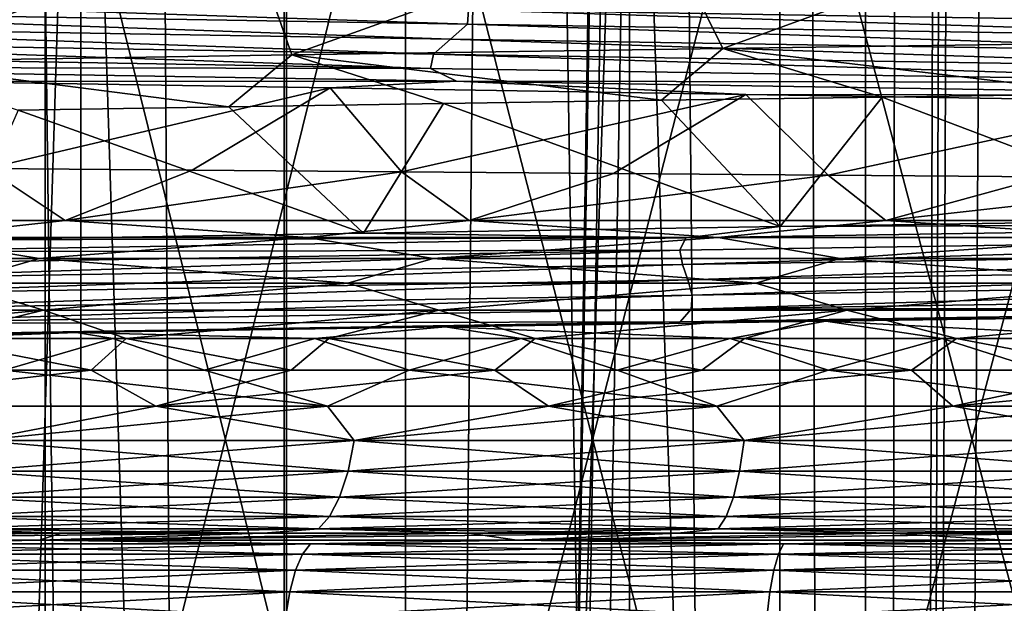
# Model space of a CAD drawing. Header units: metres. Extents: x -24 to 24, y -69 to 184.
# Tile 228 of 256: x -6.37 to -2.75, y -1.23 to 0.92. Entities that reach past the tile are written whole.
import ezdxf

# ---------------------------------------------------------------- set-up
doc = ezdxf.new("R2010")
doc.units = ezdxf.units.M
for name, color, linetype in [('10', 7, 'CONTINUOUS'), ('11', 7, 'CONTINUOUS'), ('145', 7, 'CONTINUOUS'), ('146', 7, 'CONTINUOUS'), ('147', 7, 'CONTINUOUS'), ('18', 7, 'CONTINUOUS'), ('19', 7, 'CONTINUOUS'), ('21', 7, 'CONTINUOUS'), ('23', 7, 'CONTINUOUS'), ('367', 7, 'CONTINUOUS'), ('369', 7, 'CONTINUOUS'), ('3993', 7, 'CONTINUOUS'), ('45', 7, 'CONTINUOUS'), ('46', 7, 'CONTINUOUS'), ('47', 7, 'CONTINUOUS'), ('560', 2, 'CONTINUOUS'), ('569', 2, 'CONTINUOUS'), ('66', 7, 'CONTINUOUS'), ('67', 7, 'CONTINUOUS')]:
    doc.layers.add(name, color=color, linetype=linetype)

msp = doc.modelspace()

# ---------------------------------------------------------------- linework, layer by layer
at = {"layer": '10'}
for points in [[(-6.275617, 2.054249, 12.793715), (-7.537484, -3.3, 12.093339), (-7.537737, 2.054249, 12.093181)], [(-6.275759, -3.3, 12.793645), (-7.537484, -3.3, 12.093339), (-6.275617, 2.054249, 12.793715)], [(-4.9491, 2.054249, 13.362968), (-6.275759, -3.3, 12.793645), (-6.275617, 2.054249, 12.793715)], [(-4.949098, -3.3, 13.362969), (-6.275759, -3.3, 12.793645), (-4.9491, 2.054249, 13.362968)], [(-3.571799, 2.054249, 13.795099), (-4.949098, -3.3, 13.362969), (-4.9491, 2.054249, 13.362968)], [(-3.571709, -3.3, 13.795122), (-4.949098, -3.3, 13.362969), (-3.571799, 2.054249, 13.795099)], [(-2.157846, 2.054249, 14.085674), (-3.571709, -3.3, 13.795122), (-3.571799, 2.054249, 13.795099)], [(-2.15802, -3.3, 14.085647), (-3.571709, -3.3, 13.795122), (-2.157846, 2.054249, 14.085674)]]:
    msp.add_3dface(points, dxfattribs=at)
at = {"layer": '11'}
for points in [[(-6.275759, -3.3, -12.793645), (-7.537737, 2.054249, -12.093181), (-7.537484, -3.3, -12.093339)], [(-6.275617, 2.054249, -12.793715), (-7.537737, 2.054249, -12.093181), (-6.275759, -3.3, -12.793645)], [(-4.949098, -3.3, -13.362969), (-6.275617, 2.054249, -12.793715), (-6.275759, -3.3, -12.793645)], [(-4.9491, 2.054249, -13.362968), (-6.275617, 2.054249, -12.793715), (-4.949098, -3.3, -13.362969)], [(-3.571709, -3.3, -13.795122), (-4.9491, 2.054249, -13.362968), (-4.949098, -3.3, -13.362969)], [(-3.571799, 2.054249, -13.795099), (-4.9491, 2.054249, -13.362968), (-3.571709, -3.3, -13.795122)], [(-2.15802, -3.3, -14.085647), (-3.571799, 2.054249, -13.795099), (-3.571709, -3.3, -13.795122)], [(-2.157846, 2.054249, -14.085674), (-3.571799, 2.054249, -13.795099), (-2.15802, -3.3, -14.085647)]]:
    msp.add_3dface(points, dxfattribs=at)
at = {"layer": '145'}
for points in [[(-4.809928, 0.610829, 15.783364), (-3.5715, 0.158099, 15.276564), (-4.007595, 0.622877, 16.005911)], [(-4.007595, 0.622877, 16.005911), (-3.5715, 0.158099, 15.276564), (-3.195316, 0.634921, 16.187648)], [(-3.5715, 0.158099, 15.276564), (-2.0015, 0.182387, 15.560303), (-3.195316, 0.634921, 16.187648)], [(-3.195316, 0.634921, 16.187648), (-2.0015, 0.182387, 15.560303), (-2.375318, 0.64696, 16.328131)], [(-6.584839, 0.109523, 14.239695), (-5.104565, 0.133811, 14.834839), (-6.374894, 0.586747, 15.218762)], [(-6.374894, 0.586747, 15.218762), (-5.104565, 0.133811, 14.834839), (-5.599403, 0.59879, 15.520847)], [(-5.599403, 0.59879, 15.520847), (-5.104565, 0.133811, 14.834839), (-4.809928, 0.610829, 15.783364)], [(-5.104565, 0.133811, 14.834839), (-3.5715, 0.158099, 15.276564), (-4.809928, 0.610829, 15.783364)]]:
    msp.add_3dface(points, dxfattribs=at)
at = {"layer": '146'}
for points in [[(-7.821663, 0.954642, -13.482792), (-7.822233, 1.007294, -13.507683), (-4.722, 0.902622, -14.854858)], [(-7.822233, 1.007294, -13.507683), (-4.717633, 0.955282, -14.879139), (-4.722, 0.902622, -14.854858)], [(-7.878309, 0.899425, -13.441317), (-7.821663, 0.954642, -13.482792), (-4.783615, 0.847362, -14.827467)], [(-7.821663, 0.954642, -13.482792), (-4.722, 0.902622, -14.854858), (-4.783615, 0.847362, -14.827467)], [(-4.722, 0.902622, -14.854858), (-4.717633, 0.955282, -14.879139), (-1.39902, 0.850603, -15.524395)], [(-4.717633, 0.955282, -14.879139), (-1.389985, 0.903269, -15.547115), (-1.39902, 0.850603, -15.524395)], [(-4.717633, 0.955282, -14.879139), (-1.495256, 0.950634, -15.5719), (-1.389985, 0.903269, -15.547115)], [(-7.939582, 0.844286, -13.415043), (-7.878309, 0.899425, -13.441317), (-4.846606, 0.792183, -14.815895)], [(-7.878309, 0.899425, -13.441317), (-4.783615, 0.847362, -14.827467), (-4.846606, 0.792183, -14.815895)], [(-4.783615, 0.847362, -14.827467), (-4.722, 0.902622, -14.854858), (-1.462319, 0.7953, -15.511234)], [(-4.722, 0.902622, -14.854858), (-1.39902, 0.850603, -15.524395), (-1.462319, 0.7953, -15.511234)], [(-7.955135, 0.791926, -13.432373), (-7.939582, 0.844286, -13.415043), (-4.857865, 0.73982, -14.836239)], [(-7.939582, 0.844286, -13.415043), (-4.846606, 0.792183, -14.815895), (-4.857865, 0.73982, -14.836239)], [(-4.846606, 0.792183, -14.815895), (-4.783615, 0.847362, -14.827467), (-1.523689, 0.74008, -15.513823)], [(-4.783615, 0.847362, -14.827467), (-1.462319, 0.7953, -15.511234), (-1.523689, 0.74008, -15.513823)], [(-7.955135, 0.791926, -13.432373), (-4.857865, 0.73982, -14.836239), (-7.871811, 0.74501, -13.522196)], [(-4.857865, 0.73982, -14.836239), (-4.846606, 0.792183, -14.815895), (-1.530094, 0.687714, -15.53614)], [(-4.846606, 0.792183, -14.815895), (-1.523689, 0.74008, -15.513823), (-1.530094, 0.687714, -15.53614)], [(-7.871811, 0.74501, -13.522196), (-4.761545, 0.692976, -14.904458), (-6.701709, 0.69244, -14.185067)], [(-7.871811, 0.74501, -13.522196), (-4.857865, 0.73982, -14.836239), (-4.761545, 0.692976, -14.904458)], [(-4.857865, 0.73982, -14.836239), (-1.530094, 0.687714, -15.53614), (-4.761545, 0.692976, -14.904458)], [(-6.701709, 0.69244, -14.185067), (-4.761545, 0.692976, -14.904458), (-5.226378, 0.668152, -14.792363)], [(-5.226378, 0.668152, -14.792363), (-4.761545, 0.692976, -14.904458), (-3.696998, 0.643864, -15.24668)], [(-4.761545, 0.692976, -14.904458), (-1.425967, 0.640942, -15.581457), (-3.696998, 0.643864, -15.24668)], [(-4.761545, 0.692976, -14.904458), (-1.530094, 0.687714, -15.53614), (-1.425967, 0.640942, -15.581457)], [(-3.696998, 0.643864, -15.24668), (-1.425967, 0.640942, -15.581457), (-2.129384, 0.619576, -15.543319)], [(-2.0015, 0.182387, 15.560303), (-3.5715, 0.158099, 15.276564), (-0.547386, 0.169426, 15.633945)], [(-3.5715, 0.158099, 15.276564), (-5.104565, 0.133811, 14.834839), (-3.918042, 0.117345, 15.144927)], [(-0.547386, 0.169426, 15.633945), (-3.918042, 0.117345, 15.144927), (-0.581784, 0.123082, 15.598281)], [(-0.547386, 0.169426, 15.633945), (-3.5715, 0.158099, 15.276564), (-3.918042, 0.117345, 15.144927)], [(-3.918042, 0.117345, 15.144927), (-7.102971, 0.065264, 13.937994), (-3.939597, 0.07107, 15.103788)], [(-3.918042, 0.117345, 15.144927), (-6.584839, 0.109523, 14.239695), (-7.102971, 0.065264, 13.937994)], [(-5.104565, 0.133811, 14.834839), (-6.584839, 0.109523, 14.239695), (-3.918042, 0.117345, 15.144927)], [(-0.581784, 0.123082, 15.598281), (-3.939597, 0.07107, 15.103788), (-3.930844, 0.018285, 15.08352)], [(-0.581784, 0.123082, 15.598281), (-3.918042, 0.117345, 15.144927), (-3.939597, 0.07107, 15.103788)], [(-0.577139, 0.070305, 15.576618), (-0.581784, 0.123082, 15.598281), (-3.930844, 0.018285, 15.08352)], [(-3.939597, 0.07107, 15.103788), (-7.111148, 0.019057, 13.895194), (-7.098647, -0.033735, 13.877079)], [(-3.939597, 0.07107, 15.103788), (-7.102971, 0.065264, 13.937994), (-7.111148, 0.019057, 13.895194)], [(-3.930844, 0.018285, 15.08352), (-3.939597, 0.07107, 15.103788), (-7.098647, -0.033735, 13.877079)], [(-0.577139, 0.070305, 15.576618), (-3.930844, 0.018285, 15.08352), (-3.910086, -0.037702, 15.081379)], [(-0.554545, 0.014361, 15.570139), (-0.577139, 0.070305, 15.576618), (-3.910086, -0.037702, 15.081379)], [(-3.930844, 0.018285, 15.08352), (-7.098647, -0.033735, 13.877079), (-7.080405, -0.089765, 13.878207)], [(-3.910086, -0.037702, 15.081379), (-3.930844, 0.018285, 15.08352), (-7.080405, -0.089765, 13.878207)], [(-0.554545, 0.014361, 15.570139), (-3.910086, -0.037702, 15.081379), (-3.894277, -0.09357, 15.094202)], [(-0.533691, -0.041467, 15.57933), (-0.554545, 0.014361, 15.570139), (-3.894277, -0.09357, 15.094202)], [(-3.910086, -0.037702, 15.081379), (-7.080405, -0.089765, 13.878207), (-7.070103, -0.145673, 13.892947)], [(-3.894277, -0.09357, 15.094202), (-3.910086, -0.037702, 15.081379), (-7.070103, -0.145673, 13.892947)], [(-0.533016, -0.093875, 15.602203), (-0.533691, -0.041467, 15.57933), (-3.898746, -0.145981, 15.116634)], [(-0.533691, -0.041467, 15.57933), (-3.894277, -0.09357, 15.094202), (-3.898746, -0.145981, 15.116634)], [(-3.898746, -0.145981, 15.116634), (-3.894277, -0.09357, 15.094202), (-7.079485, -0.198087, 13.913796)], [(-3.894277, -0.09357, 15.094202), (-7.070103, -0.145673, 13.892947), (-7.079485, -0.198087, 13.913796)], [(-0.533016, -0.093875, 15.602203), (-3.898746, -0.145981, 15.116634), (-0.571785, -0.139572, 15.63612)], [(-0.571785, -0.139572, 15.63612), (-3.898746, -0.145981, 15.116634), (-3.939393, -0.191606, 15.142535)], [(-1.975385, -0.170531, 15.531716), (-0.571785, -0.139572, 15.63612), (-3.939393, -0.191606, 15.142535)], [(-3.898746, -0.145981, 15.116634), (-7.079485, -0.198087, 13.913796), (-3.939393, -0.191606, 15.142535)], [(-3.403225, -0.190116, 15.279543), (-1.975385, -0.170531, 15.531716), (-3.939393, -0.191606, 15.142535)], [(-3.939393, -0.191606, 15.142535), (-7.079485, -0.198087, 13.913796), (-7.120593, -0.24364, 13.932421)], [(-4.802386, -0.210301, 14.896862), (-3.939393, -0.191606, 15.142535), (-7.120593, -0.24364, 13.932421)], [(-6.160526, -0.231185, 14.38698), (-4.802386, -0.210301, 14.896862), (-7.120593, -0.24364, 13.932421)], [(-4.802386, -0.210301, 14.896862), (-3.403225, -0.190116, 15.279543), (-3.939393, -0.191606, 15.142535)], [(-7.466997, -0.252895, 13.753779), (-6.160526, -0.231185, 14.38698), (-7.120593, -0.24364, 13.932421)]]:
    msp.add_3dface(points, dxfattribs=at)
at = {"layer": '147'}
for points in [[(-4.010587, 1.275358, 15.167209), (-5.530275, 1.25107, 14.681454), (-5.36831, 0.789441, 15.602283)], [(-3.78207, 0.81334, 16.060696), (-4.010587, 1.275358, 15.167209), (-5.36831, 0.789441, 15.602283)], [(-2.449423, 1.299646, 15.496108), (-4.010587, 1.275358, 15.167209), (-3.78207, 0.81334, 16.060696)], [(-2.158235, 0.837236, 16.35824), (-2.449423, 1.299646, 15.496108), (-3.78207, 0.81334, 16.060696)], [(-5.530275, 1.25107, 14.681454), (-6.99277, 1.226782, 14.043867), (-6.901169, 0.765535, 14.987457)], [(-5.36831, 0.789441, 15.602283), (-5.530275, 1.25107, 14.681454), (-6.901169, 0.765535, 14.987457)], [(-6.489778, 0.371638, -14.87789), (-6.701709, 0.69244, -14.185067), (-5.226378, 0.668152, -14.792363)], [(-5.734255, 0.365668, -15.174044), (-6.489778, 0.371638, -14.87789), (-5.226378, 0.668152, -14.792363)], [(-4.964806, 0.359695, -15.432057), (-5.734255, 0.365668, -15.174044), (-5.226378, 0.668152, -14.792363)], [(-4.964806, 0.359695, -15.432057), (-5.226378, 0.668152, -14.792363), (-3.696998, 0.643864, -15.24668)], [(-4.184385, 0.353724, -15.650989), (-4.964806, 0.359695, -15.432057), (-3.696998, 0.643864, -15.24668)], [(-3.394365, 0.347753, -15.830534), (-4.184385, 0.353724, -15.650989), (-3.696998, 0.643864, -15.24668)], [(-3.394365, 0.347753, -15.830534), (-3.696998, 0.643864, -15.24668), (-2.129384, 0.619576, -15.543319)], [(-2.596129, 0.341776, -15.970364), (-3.394365, 0.347753, -15.830534), (-2.129384, 0.619576, -15.543319)]]:
    msp.add_3dface(points, dxfattribs=at)
at = {"layer": '18'}
for points in [[(-6.10626, -0.369433, -14.409583), (-6.826615, -0.369433, -14.082607), (-6.707397, -0.252895, -14.139778)], [(-6.755814, -0.252895, 14.116709), (-6.426303, -0.369433, 14.269728), (-6.027047, -0.252895, 14.442895)], [(-5.977516, -0.252895, -14.463465), (-6.10626, -0.369433, -14.409583), (-6.707397, -0.252895, -14.139778)], [(-6.426303, -0.369433, 14.269728), (-5.688661, -0.369433, 14.579494), (-6.027047, -0.252895, 14.442895)], [(-5.370303, -0.369433, -14.69974), (-6.10626, -0.369433, -14.409583), (-5.977516, -0.252895, -14.463465)], [(-6.027047, -0.252895, 14.442895), (-5.688661, -0.369433, 14.579494), (-5.282592, -0.252895, 14.731487)], [(-5.232076, -0.252895, -14.749504), (-5.370303, -0.369433, -14.69974), (-5.977516, -0.252895, -14.463465)], [(-5.688661, -0.369433, 14.579494), (-4.936153, -0.369433, 14.851158), (-5.282592, -0.252895, 14.731487)], [(-4.620624, -0.369433, -14.952335), (-5.370303, -0.369433, -14.69974), (-5.232076, -0.252895, -14.749504)], [(-5.282592, -0.252895, 14.731487), (-4.936153, -0.369433, 14.851158), (-4.524387, -0.252895, 14.981736)], [(-4.473018, -0.252895, -14.997153), (-4.620624, -0.369433, -14.952335), (-5.232076, -0.252895, -14.749504)], [(-4.936153, -0.369433, 14.851158), (-4.170747, -0.369433, 15.08401), (-4.524387, -0.252895, 14.981736)], [(-3.859138, -0.369433, -15.166725), (-4.620624, -0.369433, -14.952335), (-4.473018, -0.252895, -14.997153)], [(-4.524387, -0.252895, 14.981736), (-4.170747, -0.369433, 15.08401), (-3.754406, -0.252895, 15.19299)], [(-3.702318, -0.252895, -15.205767), (-3.859138, -0.369433, -15.166725), (-4.473018, -0.252895, -14.997153)], [(-4.170747, -0.369433, 15.08401), (-3.394442, -0.369433, 15.277443), (-3.754406, -0.252895, 15.19299)], [(-3.08779, -0.369433, -15.342361), (-3.859138, -0.369433, -15.166725), (-3.702318, -0.252895, -15.205767)], [(-3.754406, -0.252895, 15.19299), (-3.394442, -0.369433, 15.277443), (-2.974653, -0.252895, 15.364698)], [(-2.92198, -0.252895, -15.374802), (-3.08779, -0.369433, -15.342361), (-3.702318, -0.252895, -15.205767)], [(-3.394442, -0.369433, 15.277443), (-2.609263, -0.369433, 15.430951), (-2.974653, -0.252895, 15.364698)], [(-2.308553, -0.369433, -15.478795), (-3.08779, -0.369433, -15.342361), (-2.92198, -0.252895, -15.374802)], [(-2.974653, -0.252895, 15.364698), (-2.609263, -0.369433, 15.430951), (-2.187157, -0.252895, 15.496414)], [(-2.134038, -0.252895, -15.503818), (-2.308553, -0.369433, -15.478795), (-2.92198, -0.252895, -15.374802)]]:
    msp.add_3dface(points, dxfattribs=at)
at = {"layer": '19'}
for points in [[(-7.627474, 0.180118, -13.951044), (-6.489778, 0.371638, -14.87789), (-6.202198, 0.180118, -14.640449)], [(-6.489778, 0.371638, -14.87789), (-5.734255, 0.365668, -15.174044), (-6.202198, 0.180118, -14.640449)], [(-5.734255, 0.365668, -15.174044), (-4.964806, 0.359695, -15.432057), (-6.202198, 0.180118, -14.640449)], [(-6.202198, 0.180118, -14.640449), (-4.964806, 0.359695, -15.432057), (-4.715424, 0.180118, -15.184689)], [(-4.964806, 0.359695, -15.432057), (-4.184385, 0.353724, -15.650989), (-4.715424, 0.180118, -15.184689)], [(-4.184385, 0.353724, -15.650989), (-3.394365, 0.347753, -15.830534), (-4.715424, 0.180118, -15.184689)], [(-4.715424, 0.180118, -15.184689), (-3.394365, 0.347753, -15.830534), (-3.181896, 0.180118, -15.578368)], [(-3.394365, 0.347753, -15.830534), (-2.596129, 0.341776, -15.970364), (-3.181896, 0.180118, -15.578368)], [(-2.596129, 0.341776, -15.970364), (-1.792731, 0.335802, -16.069965), (-3.181896, 0.180118, -15.578368)], [(-3.181896, 0.180118, -15.578368), (-1.792731, 0.335802, -16.069965), (-1.616818, 0.180118, -15.817582)]]:
    msp.add_3dface(points, dxfattribs=at)
at = {"layer": '21'}
for points in [[(-6.945531, -0.96941, -14.685093), (-6.216601, -0.96941, -15.008206), (-7.998505, -0.995675, -17.514406)], [(-7.998505, -0.995675, -17.514406), (-5.472698, -0.96941, -15.295161), (-6.297439, -0.995675, -18.195405)], [(-6.216601, -0.96941, -15.008206), (-5.472698, -0.96941, -15.295161), (-7.998505, -0.995675, -17.514406)], [(-5.472698, -0.96941, -15.295161), (-4.715611, -0.96941, -15.545268), (-6.297439, -0.995675, -18.195405)], [(-6.297439, -0.995675, -18.195405), (-3.947163, -0.96941, -15.757927), (-4.539339, -0.995675, -18.711625)], [(-4.715611, -0.96941, -15.545268), (-3.947163, -0.96941, -15.757927), (-6.297439, -0.995675, -18.195405)], [(-3.947163, -0.96941, -15.757927), (-3.169201, -0.96941, -15.932624), (-4.539339, -0.995675, -18.711625)], [(-4.539339, -0.995675, -18.711625), (-2.383603, -0.96941, -16.068939), (-2.740128, -0.995675, -19.058389)], [(-3.169201, -0.96941, -15.932624), (-2.383603, -0.96941, -16.068939), (-4.539339, -0.995675, -18.711625)]]:
    msp.add_3dface(points, dxfattribs=at)
at = {"layer": '23'}
for points in [[(-6.297546, -0.995675, 18.195368), (-6.216597, -0.96941, 15.008207), (-7.998611, -0.995675, 17.514358)], [(-6.216597, -0.96941, 15.008207), (-6.945527, -0.96941, 14.685095), (-7.998611, -0.995675, 17.514358)], [(-4.539448, -0.995675, 18.711598), (-4.715607, -0.96941, 15.54527), (-6.297546, -0.995675, 18.195368)], [(-4.715607, -0.96941, 15.54527), (-5.472694, -0.96941, 15.295162), (-6.297546, -0.995675, 18.195368)], [(-5.472694, -0.96941, 15.295162), (-6.216597, -0.96941, 15.008207), (-6.297546, -0.995675, 18.195368)], [(-3.947159, -0.96941, 15.757928), (-4.715607, -0.96941, 15.54527), (-4.539448, -0.995675, 18.711598)], [(-2.740241, -0.995675, 19.058373), (-3.169197, -0.96941, 15.932625), (-4.539448, -0.995675, 18.711598)], [(-3.169197, -0.96941, 15.932625), (-3.947159, -0.96941, 15.757928), (-4.539448, -0.995675, 18.711598)], [(-2.383599, -0.96941, 16.06894), (-3.169197, -0.96941, 15.932625), (-2.740241, -0.995675, 19.058373)]]:
    msp.add_3dface(points, dxfattribs=at)
at = {"layer": '367'}
for points in [[(-5.396133, 145.2, -23.642002), (-7.493662, -68.3, -23.063121), (-7.493662, 145.2, -23.063121)], [(-5.396133, -68.3, -23.642002), (-7.493662, -68.3, -23.063121), (-5.396133, 145.2, -23.642002)], [(-5.396133, -68.3, -23.642002), (-3.255157, 145.2, -24.030532), (-3.445987, 52.476436, -24.00391)], [(-3.255157, 145.2, -24.030532), (-5.396133, -68.3, -23.642002), (-5.396133, 145.2, -23.642002)], [(-3.445989, 52.023593, -24.003909), (-5.396133, -68.3, -23.642002), (-3.445987, 52.476436, -24.00391)], [(-3.382658, 51.576151, -24.012916), (-5.396133, -68.3, -23.642002), (-3.445989, 52.023593, -24.003909)], [(-3.257658, 51.144112, -24.030193), (-5.396133, -68.3, -23.642002), (-3.382658, 51.576151, -24.012916)], [(-3.255157, -68.3, -24.030532), (-5.396133, -68.3, -23.642002), (-3.257658, 51.144112, -24.030193)], [(-3.074125, 50.736834, -24.05436), (-3.255157, -68.3, -24.030532), (-3.257658, 51.144112, -24.030193)], [(-2.835478, 50.361229, -24.083658), (-3.255157, -68.3, -24.030532), (-3.074125, 50.736834, -24.05436)], [(-2.752013, 50.253609, -24.093338), (-3.255157, -68.3, -24.030532), (-2.835478, 50.361229, -24.083658)], [(-2.546706, 50.024802, -24.115903), (-3.255157, -68.3, -24.030532), (-2.752013, 50.253609, -24.093338)], [(-2.211479, 49.731932, -24.148952), (-3.255157, -68.3, -24.030532), (-2.546706, 50.024802, -24.115903)], [(-1.952704, 49.556092, -24.171253), (-3.255157, -68.3, -24.030532), (-2.211479, 49.731932, -24.148952)], [(-1.832025, 49.486089, -24.180699), (-3.255157, -68.3, -24.030532), (-1.952704, 49.556092, -24.171253)], [(-1.409202, 49.290788, -24.20902), (-3.255157, -68.3, -24.030532), (-1.832025, 49.486089, -24.180699)], [(-1.181085, 49.213175, -24.221221), (-3.255157, -68.3, -24.030532), (-1.409202, 49.290788, -24.20902)], [(-1.087972, -68.3, -24.225582), (-3.255157, -68.3, -24.030532), (-1.181085, 49.213175, -24.221221)]]:
    msp.add_3dface(points, dxfattribs=at)
at = {"layer": '369'}
for points in [[(-7.493662, -68.3, 23.063121), (-5.396133, -68.3, 23.642002), (-7.095728, 65.774966, 23.188643)], [(-7.095728, 65.774966, 23.188643), (-5.396133, -68.3, 23.642002), (-6.241957, 65.616903, 23.432893)], [(-6.241957, 65.616903, 23.432893), (-5.396133, -68.3, 23.642002), (-5.37995, 65.481644, 23.64569)], [(-5.396133, -68.3, 23.642002), (-3.255157, -68.3, 24.030532), (-5.37995, 65.481644, 23.64569)], [(-5.37995, 65.481644, 23.64569), (-3.255157, -68.3, 24.030532), (-4.510412, 65.368551, 23.826848)], [(-4.510412, 65.368551, 23.826848), (-3.255157, -68.3, 24.030532), (-3.631011, 65.276726, 23.976619)], [(-3.631011, 65.276726, 23.976619), (-3.255157, -68.3, 24.030532), (-2.739893, 65.205568, 24.094719)], [(-3.255157, -68.3, 24.030532), (-1.087972, -68.3, 24.225582), (-2.739893, 65.205568, 24.094719)]]:
    msp.add_3dface(points, dxfattribs=at)
at = {"layer": '3993'}
for points in [[(-2.375318, 0.64696, 16.328131), (-2.158235, 0.837236, 16.35824), (-3.78207, 0.81334, 16.060696)], [(-4.007595, 0.622877, 16.005911), (-3.78207, 0.81334, 16.060696), (-5.36831, 0.789441, 15.602283)], [(-4.007595, 0.622877, 16.005911), (-3.195316, 0.634921, 16.187648), (-3.78207, 0.81334, 16.060696)], [(-3.195316, 0.634921, 16.187648), (-2.375318, 0.64696, 16.328131), (-3.78207, 0.81334, 16.060696)], [(-5.599403, 0.59879, 15.520847), (-5.36831, 0.789441, 15.602283), (-6.901169, 0.765535, 14.987457)], [(-6.374894, 0.586747, 15.218762), (-5.599403, 0.59879, 15.520847), (-6.901169, 0.765535, 14.987457)], [(-5.599403, 0.59879, 15.520847), (-4.809928, 0.610829, 15.783364), (-5.36831, 0.789441, 15.602283)], [(-4.809928, 0.610829, 15.783364), (-4.007595, 0.622877, 16.005911), (-5.36831, 0.789441, 15.602283)]]:
    msp.add_3dface(points, dxfattribs=at)
at = {"layer": '45'}
for points in [[(-5.236672, -0.502216, 14.76366), (-6.426303, -0.369433, 14.269728), (-6.621771, -0.502216, 14.196497)], [(-5.688661, -0.369433, 14.579494), (-6.426303, -0.369433, 14.269728), (-5.236672, -0.502216, 14.76366)], [(-4.936153, -0.369433, 14.851158), (-5.688661, -0.369433, 14.579494), (-5.236672, -0.502216, 14.76366)], [(-3.803768, -0.502216, 15.196043), (-4.936153, -0.369433, 14.851158), (-5.236672, -0.502216, 14.76366)], [(-4.170747, -0.369433, 15.08401), (-4.936153, -0.369433, 14.851158), (-3.803768, -0.502216, 15.196043)], [(-3.394442, -0.369433, 15.277443), (-4.170747, -0.369433, 15.08401), (-3.803768, -0.502216, 15.196043)], [(-2.336139, -0.502216, 15.489701), (-3.394442, -0.369433, 15.277443), (-3.803768, -0.502216, 15.196043)], [(-2.609263, -0.369433, 15.430951), (-3.394442, -0.369433, 15.277443), (-2.336139, -0.502216, 15.489701)], [(-5.236672, -0.502216, 14.76366), (-6.621771, -0.502216, 14.196497), (-6.525683, -0.628535, 14.289254)], [(-5.137855, -0.628535, 14.844856), (-5.236672, -0.502216, 14.76366), (-6.525683, -0.628535, 14.289254)], [(-3.803768, -0.502216, 15.196043), (-5.236672, -0.502216, 14.76366), (-5.137855, -0.628535, 14.844856)], [(-3.703497, -0.628535, 15.266022), (-3.803768, -0.502216, 15.196043), (-5.137855, -0.628535, 14.844856)], [(-2.336139, -0.502216, 15.489701), (-3.803768, -0.502216, 15.196043), (-3.703497, -0.628535, 15.266022)], [(-2.235599, -0.628535, 15.548936), (-2.336139, -0.502216, 15.489701), (-3.703497, -0.628535, 15.266022)], [(-5.161025, -0.74198, 14.911802), (-6.525683, -0.628535, 14.289254), (-6.555112, -0.74198, 14.353694)], [(-5.137855, -0.628535, 14.844856), (-6.525683, -0.628535, 14.289254), (-5.161025, -0.74198, 14.911802)], [(-3.720199, -0.74198, 15.334867), (-5.137855, -0.628535, 14.844856), (-5.161025, -0.74198, 14.911802)], [(-3.703497, -0.628535, 15.266022), (-5.137855, -0.628535, 14.844856), (-3.720199, -0.74198, 15.334867)], [(-2.245681, -0.74198, 15.619057), (-3.703497, -0.628535, 15.266022), (-3.720199, -0.74198, 15.334867)], [(-2.235599, -0.628535, 15.548936), (-3.703497, -0.628535, 15.266022), (-2.245681, -0.74198, 15.619057)], [(-5.191839, -0.836913, 15.000834), (-6.555112, -0.74198, 14.353694), (-6.59425, -0.836913, 14.439393)], [(-5.161025, -0.74198, 14.911802), (-6.555112, -0.74198, 14.353694), (-5.191839, -0.836913, 15.000834)], [(-3.74241, -0.836913, 15.426425), (-5.161025, -0.74198, 14.911802), (-5.191839, -0.836913, 15.000834)], [(-3.720199, -0.74198, 15.334867), (-5.161025, -0.74198, 14.911802), (-3.74241, -0.836913, 15.426425)], [(-2.259089, -0.836913, 15.712311), (-3.720199, -0.74198, 15.334867), (-3.74241, -0.836913, 15.426425)], [(-2.245681, -0.74198, 15.619057), (-3.720199, -0.74198, 15.334867), (-2.259089, -0.836913, 15.712311)], [(-5.228766, -0.908616, 15.107526), (-6.59425, -0.836913, 14.439393), (-6.641151, -0.908616, 14.542092)], [(-5.191839, -0.836913, 15.000834), (-6.59425, -0.836913, 14.439393), (-5.228766, -0.908616, 15.107526)], [(-3.769028, -0.908616, 15.536144), (-5.191839, -0.836913, 15.000834), (-5.228766, -0.908616, 15.107526)], [(-3.74241, -0.836913, 15.426425), (-5.191839, -0.836913, 15.000834), (-3.769028, -0.908616, 15.536144)], [(-2.275157, -0.908616, 15.824064), (-3.74241, -0.836913, 15.426425), (-3.769028, -0.908616, 15.536144)], [(-2.259089, -0.836913, 15.712311), (-3.74241, -0.836913, 15.426425), (-2.275157, -0.908616, 15.824064)], [(-5.26997, -0.953528, 15.226578), (-6.641151, -0.908616, 14.542092), (-6.693485, -0.953528, 14.656689)], [(-5.228766, -0.908616, 15.107526), (-6.641151, -0.908616, 14.542092), (-5.26997, -0.953528, 15.226578)], [(-3.798729, -0.953528, 15.658574), (-5.228766, -0.908616, 15.107526), (-5.26997, -0.953528, 15.226578)], [(-3.769028, -0.908616, 15.536144), (-5.228766, -0.908616, 15.107526), (-3.798729, -0.953528, 15.658574)], [(-2.293086, -0.953528, 15.948763), (-3.769028, -0.908616, 15.536144), (-3.798729, -0.953528, 15.658574)], [(-2.275157, -0.908616, 15.824064), (-3.769028, -0.908616, 15.536144), (-2.293086, -0.953528, 15.948763)], [(-6.945527, -0.96941, 14.685095), (-6.216597, -0.96941, 15.008207), (-6.693485, -0.953528, 14.656689)], [(-5.472694, -0.96941, 15.295162), (-5.26997, -0.953528, 15.226578), (-6.693485, -0.953528, 14.656689)], [(-6.216597, -0.96941, 15.008207), (-5.472694, -0.96941, 15.295162), (-6.693485, -0.953528, 14.656689)], [(-5.472694, -0.96941, 15.295162), (-4.715607, -0.96941, 15.54527), (-5.26997, -0.953528, 15.226578)], [(-3.947159, -0.96941, 15.757928), (-3.798729, -0.953528, 15.658574), (-5.26997, -0.953528, 15.226578)], [(-4.715607, -0.96941, 15.54527), (-3.947159, -0.96941, 15.757928), (-5.26997, -0.953528, 15.226578)], [(-3.947159, -0.96941, 15.757928), (-3.169197, -0.96941, 15.932625), (-3.798729, -0.953528, 15.658574)], [(-2.383599, -0.96941, 16.06894), (-2.293086, -0.953528, 15.948763), (-3.798729, -0.953528, 15.658574)], [(-3.169197, -0.96941, 15.932625), (-2.383599, -0.96941, 16.06894), (-3.798729, -0.953528, 15.658574)]]:
    msp.add_3dface(points, dxfattribs=at)
at = {"layer": '46'}
for points in [[(-7.257476, -0.502216, -13.88227), (-6.10626, -0.369433, -14.409583), (-5.868166, -0.502216, -14.524221)], [(-6.826615, -0.369433, -14.082607), (-6.10626, -0.369433, -14.409583), (-7.257476, -0.502216, -13.88227)], [(-6.10626, -0.369433, -14.409583), (-5.370303, -0.369433, -14.69974), (-5.868166, -0.502216, -14.524221)], [(-5.868166, -0.502216, -14.524221), (-4.620624, -0.369433, -14.952335), (-4.422844, -0.502216, -15.027536)], [(-5.370303, -0.369433, -14.69974), (-4.620624, -0.369433, -14.952335), (-5.868166, -0.502216, -14.524221)], [(-4.620624, -0.369433, -14.952335), (-3.859138, -0.369433, -15.166725), (-4.422844, -0.502216, -15.027536)], [(-4.422844, -0.502216, -15.027536), (-3.08779, -0.369433, -15.342361), (-2.935305, -0.502216, -15.387409)], [(-3.859138, -0.369433, -15.166725), (-3.08779, -0.369433, -15.342361), (-4.422844, -0.502216, -15.027536)], [(-3.08779, -0.369433, -15.342361), (-2.308553, -0.369433, -15.478795), (-2.935305, -0.502216, -15.387409)], [(-2.935305, -0.502216, -15.387409), (-1.523417, -0.369433, -15.575677), (-1.419748, -0.502216, -15.600407)], [(-2.308553, -0.369433, -15.478795), (-1.523417, -0.369433, -15.575677), (-2.935305, -0.502216, -15.387409)], [(-7.257476, -0.502216, -13.88227), (-5.868166, -0.502216, -14.524221), (-6.525683, -0.628535, -14.289254)], [(-6.525683, -0.628535, -14.289254), (-5.868166, -0.502216, -14.524221), (-5.137855, -0.628535, -14.844856)], [(-5.868166, -0.502216, -14.524221), (-4.422844, -0.502216, -15.027536), (-5.137855, -0.628535, -14.844856)], [(-5.137855, -0.628535, -14.844856), (-4.422844, -0.502216, -15.027536), (-3.703497, -0.628535, -15.266022)], [(-4.422844, -0.502216, -15.027536), (-2.935305, -0.502216, -15.387409), (-3.703497, -0.628535, -15.266022)], [(-3.703497, -0.628535, -15.266022), (-2.935305, -0.502216, -15.387409), (-2.235599, -0.628535, -15.548936)], [(-2.935305, -0.502216, -15.387409), (-1.419748, -0.502216, -15.600407), (-2.235599, -0.628535, -15.548936)], [(-6.555112, -0.74198, -14.353694), (-5.137855, -0.628535, -14.844856), (-5.161025, -0.74198, -14.911802)], [(-6.525683, -0.628535, -14.289254), (-5.137855, -0.628535, -14.844856), (-6.555112, -0.74198, -14.353694)], [(-5.161025, -0.74198, -14.911802), (-3.703497, -0.628535, -15.266022), (-3.720199, -0.74198, -15.334867)], [(-5.137855, -0.628535, -14.844856), (-3.703497, -0.628535, -15.266022), (-5.161025, -0.74198, -14.911802)], [(-3.720199, -0.74198, -15.334867), (-2.235599, -0.628535, -15.548936), (-2.245681, -0.74198, -15.619057)], [(-3.703497, -0.628535, -15.266022), (-2.235599, -0.628535, -15.548936), (-3.720199, -0.74198, -15.334867)], [(-6.59425, -0.836913, -14.439393), (-5.161025, -0.74198, -14.911802), (-5.191839, -0.836913, -15.000834)], [(-6.555112, -0.74198, -14.353694), (-5.161025, -0.74198, -14.911802), (-6.59425, -0.836913, -14.439393)], [(-5.191839, -0.836913, -15.000834), (-3.720199, -0.74198, -15.334867), (-3.74241, -0.836913, -15.426425)], [(-5.161025, -0.74198, -14.911802), (-3.720199, -0.74198, -15.334867), (-5.191839, -0.836913, -15.000834)], [(-3.74241, -0.836913, -15.426425), (-2.245681, -0.74198, -15.619057), (-2.259089, -0.836913, -15.712311)], [(-3.720199, -0.74198, -15.334867), (-2.245681, -0.74198, -15.619057), (-3.74241, -0.836913, -15.426425)], [(-6.641151, -0.908616, -14.542092), (-5.191839, -0.836913, -15.000834), (-5.228766, -0.908616, -15.107526)], [(-6.59425, -0.836913, -14.439393), (-5.191839, -0.836913, -15.000834), (-6.641151, -0.908616, -14.542092)], [(-5.228766, -0.908616, -15.107526), (-3.74241, -0.836913, -15.426425), (-3.769028, -0.908616, -15.536144)], [(-5.191839, -0.836913, -15.000834), (-3.74241, -0.836913, -15.426425), (-5.228766, -0.908616, -15.107526)], [(-3.769028, -0.908616, -15.536144), (-2.259089, -0.836913, -15.712311), (-2.275157, -0.908616, -15.824064)], [(-3.74241, -0.836913, -15.426425), (-2.259089, -0.836913, -15.712311), (-3.769028, -0.908616, -15.536144)], [(-6.693485, -0.953528, -14.656689), (-5.228766, -0.908616, -15.107526), (-5.26997, -0.953528, -15.226578)], [(-6.641151, -0.908616, -14.542092), (-5.228766, -0.908616, -15.107526), (-6.693485, -0.953528, -14.656689)], [(-5.26997, -0.953528, -15.226578), (-3.769028, -0.908616, -15.536144), (-3.798729, -0.953528, -15.658574)], [(-5.228766, -0.908616, -15.107526), (-3.769028, -0.908616, -15.536144), (-5.26997, -0.953528, -15.226578)], [(-3.798729, -0.953528, -15.658574), (-2.275157, -0.908616, -15.824064), (-2.293086, -0.953528, -15.948763)], [(-3.769028, -0.908616, -15.536144), (-2.275157, -0.908616, -15.824064), (-3.798729, -0.953528, -15.658574)], [(-6.216601, -0.96941, -15.008206), (-6.945531, -0.96941, -14.685093), (-6.693485, -0.953528, -14.656689)], [(-6.216601, -0.96941, -15.008206), (-6.693485, -0.953528, -14.656689), (-5.26997, -0.953528, -15.226578)], [(-5.472698, -0.96941, -15.295161), (-6.216601, -0.96941, -15.008206), (-5.26997, -0.953528, -15.226578)], [(-4.715611, -0.96941, -15.545268), (-5.472698, -0.96941, -15.295161), (-5.26997, -0.953528, -15.226578)], [(-4.715611, -0.96941, -15.545268), (-5.26997, -0.953528, -15.226578), (-3.798729, -0.953528, -15.658574)], [(-3.947163, -0.96941, -15.757927), (-4.715611, -0.96941, -15.545268), (-3.798729, -0.953528, -15.658574)], [(-3.169201, -0.96941, -15.932624), (-3.947163, -0.96941, -15.757927), (-3.798729, -0.953528, -15.658574)], [(-3.169201, -0.96941, -15.932624), (-3.798729, -0.953528, -15.658574), (-2.293086, -0.953528, -15.948763)], [(-2.383603, -0.96941, -16.068939), (-3.169201, -0.96941, -15.932624), (-2.293086, -0.953528, -15.948763)]]:
    msp.add_3dface(points, dxfattribs=at)
at = {"layer": '47'}
for points in [[(-7.627474, 0.180118, -13.951044), (-6.202198, 0.180118, -14.640449), (-6.769614, 0.118677, -14.293366)], [(-6.202198, 0.180118, -14.640449), (-5.310704, 0.118677, -14.897127), (-6.769614, 0.118677, -14.293366)], [(-6.202198, 0.180118, -14.640449), (-4.715424, 0.180118, -15.184689), (-5.310704, 0.118677, -14.897127)], [(-4.715424, 0.180118, -15.184689), (-3.798863, 0.118677, -15.352414), (-5.310704, 0.118677, -14.897127)], [(-4.715424, 0.180118, -15.184689), (-3.181896, 0.180118, -15.578368), (-3.798863, 0.118677, -15.352414)], [(-3.181896, 0.180118, -15.578368), (-2.249161, 0.118677, -15.654688), (-3.798863, 0.118677, -15.352414)], [(-3.181896, 0.180118, -15.578368), (-1.616818, 0.180118, -15.817582), (-2.249161, 0.118677, -15.654688)], [(-6.297553, 0.040913, -14.431195), (-7.686492, 0.040913, -13.741776), (-6.769614, 0.118677, -14.293366)], [(-5.310704, 0.118677, -14.897127), (-6.297553, 0.040913, -14.431195), (-6.769614, 0.118677, -14.293366)], [(-4.847537, 0.040913, -14.980653), (-6.297553, 0.040913, -14.431195), (-5.310704, 0.118677, -14.897127)], [(-3.798863, 0.118677, -15.352414), (-4.847537, 0.040913, -14.980653), (-5.310704, 0.118677, -14.897127)], [(-3.350506, 0.040913, -15.384819), (-4.847537, 0.040913, -14.980653), (-3.798863, 0.118677, -15.352414)], [(-2.249161, 0.118677, -15.654688), (-3.350506, 0.040913, -15.384819), (-3.798863, 0.118677, -15.352414)], [(-1.820981, 0.040913, -15.639776), (-3.350506, 0.040913, -15.384819), (-2.249161, 0.118677, -15.654688)], [(-6.297553, 0.040913, -14.431195), (-6.610811, -0.049718, -14.232775), (-7.686492, 0.040913, -13.741776)], [(-5.161191, -0.049718, -14.820149), (-6.610811, -0.049718, -14.232775), (-6.297553, 0.040913, -14.431195)], [(-4.847537, 0.040913, -14.980653), (-5.161191, -0.049718, -14.820149), (-6.297553, 0.040913, -14.431195)], [(-3.660302, -0.049718, -15.260305), (-5.161191, -0.049718, -14.820149), (-4.847537, 0.040913, -14.980653)], [(-3.350506, 0.040913, -15.384819), (-3.660302, -0.049718, -15.260305), (-4.847537, 0.040913, -14.980653)], [(-2.123052, -0.049718, -15.54887), (-3.660302, -0.049718, -15.260305), (-3.350506, 0.040913, -15.384819)], [(-1.820981, 0.040913, -15.639776), (-2.123052, -0.049718, -15.54887), (-3.350506, 0.040913, -15.384819)], [(-6.28148, -0.149246, -14.345925), (-7.673712, -0.149246, -13.651986), (-6.610811, -0.049718, -14.232775)], [(-5.161191, -0.049718, -14.820149), (-6.28148, -0.149246, -14.345925), (-6.610811, -0.049718, -14.232775)], [(-4.827273, -0.149246, -14.898322), (-6.28148, -0.149246, -14.345925), (-5.161191, -0.049718, -14.820149)], [(-3.660302, -0.049718, -15.260305), (-4.827273, -0.149246, -14.898322), (-5.161191, -0.049718, -14.820149)], [(-3.325438, -0.149246, -15.303726), (-4.827273, -0.149246, -14.898322), (-3.660302, -0.049718, -15.260305)], [(-2.123052, -0.049718, -15.54887), (-3.325438, -0.149246, -15.303726), (-3.660302, -0.049718, -15.260305)], [(-1.790793, -0.149246, -15.558137), (-3.325438, -0.149246, -15.303726), (-2.123052, -0.049718, -15.54887)], [(-6.28148, -0.149246, -14.345925), (-7.419819, -0.252895, -13.779288), (-7.673712, -0.149246, -13.651986)], [(-6.707397, -0.252895, -14.139778), (-7.419819, -0.252895, -13.779288), (-6.28148, -0.149246, -14.345925)], [(-5.977516, -0.252895, -14.463465), (-6.707397, -0.252895, -14.139778), (-6.28148, -0.149246, -14.345925)], [(-4.827273, -0.149246, -14.898322), (-5.977516, -0.252895, -14.463465), (-6.28148, -0.149246, -14.345925)], [(-5.232076, -0.252895, -14.749504), (-5.977516, -0.252895, -14.463465), (-4.827273, -0.149246, -14.898322)], [(-4.473018, -0.252895, -14.997153), (-5.232076, -0.252895, -14.749504), (-4.827273, -0.149246, -14.898322)], [(-3.325438, -0.149246, -15.303726), (-4.473018, -0.252895, -14.997153), (-4.827273, -0.149246, -14.898322)], [(-3.702318, -0.252895, -15.205767), (-4.473018, -0.252895, -14.997153), (-3.325438, -0.149246, -15.303726)], [(-2.92198, -0.252895, -15.374802), (-3.702318, -0.252895, -15.205767), (-3.325438, -0.149246, -15.303726)], [(-3.403225, -0.190116, 15.279543), (-2.187157, -0.252895, 15.496414), (-1.975385, -0.170531, 15.531716)], [(-1.790793, -0.149246, -15.558137), (-2.92198, -0.252895, -15.374802), (-3.325438, -0.149246, -15.303726)], [(-2.134038, -0.252895, -15.503818), (-2.92198, -0.252895, -15.374802), (-1.790793, -0.149246, -15.558137)], [(-6.160526, -0.231185, 14.38698), (-5.282592, -0.252895, 14.731487), (-4.802386, -0.210301, 14.896862)], [(-5.282592, -0.252895, 14.731487), (-4.524387, -0.252895, 14.981736), (-4.802386, -0.210301, 14.896862)], [(-4.802386, -0.210301, 14.896862), (-3.754406, -0.252895, 15.19299), (-3.403225, -0.190116, 15.279543)], [(-4.524387, -0.252895, 14.981736), (-3.754406, -0.252895, 15.19299), (-4.802386, -0.210301, 14.896862)], [(-3.754406, -0.252895, 15.19299), (-2.974653, -0.252895, 15.364698), (-3.403225, -0.190116, 15.279543)], [(-2.974653, -0.252895, 15.364698), (-2.187157, -0.252895, 15.496414), (-3.403225, -0.190116, 15.279543)], [(-7.466997, -0.252895, 13.753779), (-6.755814, -0.252895, 14.116709), (-6.160526, -0.231185, 14.38698)], [(-6.755814, -0.252895, 14.116709), (-6.027047, -0.252895, 14.442895), (-6.160526, -0.231185, 14.38698)], [(-6.027047, -0.252895, 14.442895), (-5.282592, -0.252895, 14.731487), (-6.160526, -0.231185, 14.38698)]]:
    msp.add_3dface(points, dxfattribs=at)
at = {"layer": '560'}
for points in [[(-6.143718, -59.3, -21.592988), (-8.109766, 3.7, -20.934044), (-8.109752, -59.3, -20.934048)], [(-6.143717, 3.7, -21.592991), (-8.109766, 3.7, -20.934044), (-6.143718, -59.3, -21.592988)], [(-4.125284, -59.3, -22.067725), (-6.143717, 3.7, -21.592991), (-6.143718, -59.3, -21.592988)], [(-4.125271, 3.7, -22.067729), (-6.143717, 3.7, -21.592991), (-4.125284, -59.3, -22.067725)], [(-2.071519, -59.3, -22.354224), (-4.125271, 3.7, -22.067729), (-4.125284, -59.3, -22.067725)], [(-2.071533, 3.7, -22.354222), (-4.125271, 3.7, -22.067729), (-2.071519, -59.3, -22.354224)]]:
    msp.add_3dface(points, dxfattribs=at)
at = {"layer": '569'}
for points in [[(-8.109752, -59.3, 20.934048), (-8.109766, 3.7, 20.934044), (-6.143717, 3.7, 21.592991)], [(-6.143718, -59.3, 21.592988), (-8.109752, -59.3, 20.934048), (-6.143717, 3.7, 21.592991)], [(-6.143718, -59.3, 21.592988), (-6.143717, 3.7, 21.592991), (-4.125271, 3.7, 22.067729)], [(-4.125284, -59.3, 22.067725), (-6.143718, -59.3, 21.592988), (-4.125271, 3.7, 22.067729)], [(-4.125284, -59.3, 22.067725), (-4.125271, 3.7, 22.067729), (-2.071533, 3.7, 22.354222)], [(-2.071519, -59.3, 22.354224), (-4.125284, -59.3, 22.067725), (-2.071533, 3.7, 22.354222)]]:
    msp.add_3dface(points, dxfattribs=at)
at = {"layer": '66'}
for points in [[(-7.998505, -0.995675, -17.514406), (-6.297439, -0.995675, -18.195405), (-6.995214, -1.00891, -18.056728)], [(-7.033139, -1.046336, -18.154623), (-5.299309, -1.00891, -18.625139), (-5.328039, -1.046336, -18.726115)], [(-6.995214, -1.00891, -18.056728), (-5.299309, -1.00891, -18.625139), (-7.033139, -1.046336, -18.154623)], [(-6.995214, -1.00891, -18.056728), (-6.297439, -0.995675, -18.195405), (-5.299309, -1.00891, -18.625139)], [(-6.297439, -0.995675, -18.195405), (-4.539339, -0.995675, -18.711625), (-5.299309, -1.00891, -18.625139)], [(-5.328039, -1.046336, -18.726115), (-3.558192, -1.00891, -19.034645), (-3.577483, -1.046336, -19.137842)], [(-5.299309, -1.00891, -18.625139), (-3.558192, -1.00891, -19.034645), (-5.328039, -1.046336, -18.726115)], [(-5.299309, -1.00891, -18.625139), (-4.539339, -0.995675, -18.711625), (-3.558192, -1.00891, -19.034645)], [(-4.539339, -0.995675, -18.711625), (-2.740128, -0.995675, -19.058389), (-3.558192, -1.00891, -19.034645)], [(-3.577483, -1.046336, -19.137842), (-1.786718, -1.00891, -19.281756), (-1.796404, -1.046336, -19.386292)], [(-3.558192, -1.00891, -19.034645), (-1.786718, -1.00891, -19.281756), (-3.577483, -1.046336, -19.137842)], [(-3.558192, -1.00891, -19.034645), (-2.740128, -0.995675, -19.058389), (-1.786718, -1.00891, -19.281756)], [(-7.067126, -1.106089, -18.242355), (-5.328039, -1.046336, -18.726115), (-5.353787, -1.106089, -18.816608)], [(-7.033139, -1.046336, -18.154623), (-5.328039, -1.046336, -18.726115), (-7.067126, -1.106089, -18.242355)], [(-5.353787, -1.106089, -18.816608), (-3.577483, -1.046336, -19.137842), (-3.594771, -1.106089, -19.230325)], [(-5.328039, -1.046336, -18.726115), (-3.577483, -1.046336, -19.137842), (-5.353787, -1.106089, -18.816608)], [(-3.594771, -1.106089, -19.230325), (-1.796404, -1.046336, -19.386292), (-1.805086, -1.106089, -19.479976)], [(-3.577483, -1.046336, -19.137842), (-1.796404, -1.046336, -19.386292), (-3.594771, -1.106089, -19.230325)], [(-7.095487, -1.1852, -18.315564), (-5.353787, -1.106089, -18.816608), (-5.375272, -1.1852, -18.892122)], [(-7.067126, -1.106089, -18.242355), (-5.353787, -1.106089, -18.816608), (-7.095487, -1.1852, -18.315564)], [(-5.375272, -1.1852, -18.892122), (-3.594771, -1.106089, -19.230325), (-3.609197, -1.1852, -19.307499)], [(-5.353787, -1.106089, -18.816608), (-3.594771, -1.106089, -19.230325), (-5.375272, -1.1852, -18.892122)], [(-3.609197, -1.1852, -19.307499), (-1.805086, -1.106089, -19.479976), (-1.81233, -1.1852, -19.558151)], [(-3.594771, -1.106089, -19.230325), (-1.805086, -1.106089, -19.479976), (-3.609197, -1.1852, -19.307499)], [(-7.116813, -1.279737, -18.370613), (-5.375272, -1.1852, -18.892122), (-5.391428, -1.279737, -18.948904)], [(-7.095487, -1.1852, -18.315564), (-5.375272, -1.1852, -18.892122), (-7.116813, -1.279737, -18.370613)], [(-5.391428, -1.279737, -18.948904), (-3.609197, -1.1852, -19.307499), (-3.620045, -1.279737, -19.365529)], [(-5.375272, -1.1852, -18.892122), (-3.609197, -1.1852, -19.307499), (-5.391428, -1.279737, -18.948904)], [(-3.620045, -1.279737, -19.365529), (-1.81233, -1.1852, -19.558151), (-1.817777, -1.279737, -19.616935)], [(-3.609197, -1.1852, -19.307499), (-1.81233, -1.1852, -19.558151), (-3.620045, -1.279737, -19.365529)]]:
    msp.add_3dface(points, dxfattribs=at)
at = {"layer": '67'}
for points in [[(-6.297546, -0.995675, 18.195368), (-7.998611, -0.995675, 17.514358), (-6.995214, -1.00891, 18.056728)], [(-5.328039, -1.046336, 18.726115), (-6.995214, -1.00891, 18.056728), (-7.033139, -1.046336, 18.154623)], [(-5.299309, -1.00891, 18.625139), (-6.297546, -0.995675, 18.195368), (-6.995214, -1.00891, 18.056728)], [(-5.299309, -1.00891, 18.625139), (-6.995214, -1.00891, 18.056728), (-5.328039, -1.046336, 18.726115)], [(-4.539448, -0.995675, 18.711598), (-6.297546, -0.995675, 18.195368), (-5.299309, -1.00891, 18.625139)], [(-3.577483, -1.046336, 19.137842), (-5.299309, -1.00891, 18.625139), (-5.328039, -1.046336, 18.726115)], [(-3.558192, -1.00891, 19.034645), (-4.539448, -0.995675, 18.711598), (-5.299309, -1.00891, 18.625139)], [(-3.558192, -1.00891, 19.034645), (-5.299309, -1.00891, 18.625139), (-3.577483, -1.046336, 19.137842)], [(-2.740241, -0.995675, 19.058373), (-4.539448, -0.995675, 18.711598), (-3.558192, -1.00891, 19.034645)], [(-1.796404, -1.046336, 19.386292), (-3.558192, -1.00891, 19.034645), (-3.577483, -1.046336, 19.137842)], [(-1.786718, -1.00891, 19.281756), (-2.740241, -0.995675, 19.058373), (-3.558192, -1.00891, 19.034645)], [(-1.786718, -1.00891, 19.281756), (-3.558192, -1.00891, 19.034645), (-1.796404, -1.046336, 19.386292)], [(-5.353787, -1.106089, 18.816608), (-7.033139, -1.046336, 18.154623), (-7.067126, -1.106089, 18.242355)], [(-5.328039, -1.046336, 18.726115), (-7.033139, -1.046336, 18.154623), (-5.353787, -1.106089, 18.816608)], [(-3.594771, -1.106089, 19.230325), (-5.328039, -1.046336, 18.726115), (-5.353787, -1.106089, 18.816608)], [(-3.577483, -1.046336, 19.137842), (-5.328039, -1.046336, 18.726115), (-3.594771, -1.106089, 19.230325)], [(-1.805086, -1.106089, 19.479976), (-3.577483, -1.046336, 19.137842), (-3.594771, -1.106089, 19.230325)], [(-1.796404, -1.046336, 19.386292), (-3.577483, -1.046336, 19.137842), (-1.805086, -1.106089, 19.479976)], [(-5.375272, -1.1852, 18.892122), (-7.067126, -1.106089, 18.242355), (-7.095487, -1.1852, 18.315564)], [(-5.353787, -1.106089, 18.816608), (-7.067126, -1.106089, 18.242355), (-5.375272, -1.1852, 18.892122)], [(-3.609197, -1.1852, 19.307499), (-5.353787, -1.106089, 18.816608), (-5.375272, -1.1852, 18.892122)], [(-3.594771, -1.106089, 19.230325), (-5.353787, -1.106089, 18.816608), (-3.609197, -1.1852, 19.307499)], [(-1.81233, -1.1852, 19.558151), (-3.594771, -1.106089, 19.230325), (-3.609197, -1.1852, 19.307499)], [(-1.805086, -1.106089, 19.479976), (-3.594771, -1.106089, 19.230325), (-1.81233, -1.1852, 19.558151)], [(-5.391428, -1.279737, 18.948904), (-7.095487, -1.1852, 18.315564), (-7.116813, -1.279737, 18.370613)], [(-5.375272, -1.1852, 18.892122), (-7.095487, -1.1852, 18.315564), (-5.391428, -1.279737, 18.948904)], [(-3.620045, -1.279737, 19.365529), (-5.375272, -1.1852, 18.892122), (-5.391428, -1.279737, 18.948904)], [(-3.609197, -1.1852, 19.307499), (-5.375272, -1.1852, 18.892122), (-3.620045, -1.279737, 19.365529)], [(-1.817777, -1.279737, 19.616935), (-3.609197, -1.1852, 19.307499), (-3.620045, -1.279737, 19.365529)], [(-1.81233, -1.1852, 19.558151), (-3.609197, -1.1852, 19.307499), (-1.817777, -1.279737, 19.616935)]]:
    msp.add_3dface(points, dxfattribs=at)

doc.saveas('drawing.dxf')
